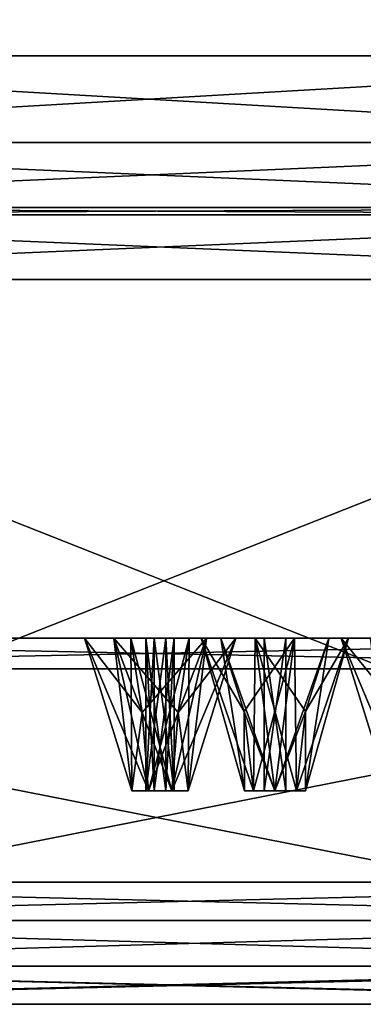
# Model space of a CAD drawing. Header units: millimetres. Extents: x -112 to 112, y -106 to 1587.
# Tile 146 of 158: x 20 to 32, y 1377 to 1409. Entities that reach past the tile are written whole.
import ezdxf

# ---------------------------------------------------------------- set-up
doc = ezdxf.new("R2010")
doc.units = ezdxf.units.MM
doc.header["$LTSCALE"] = 65.185185
for name, color, linetype in [('1347', 7, 'CONTINUOUS'), ('1348', 7, 'CONTINUOUS'), ('1349', 7, 'CONTINUOUS'), ('1350', 7, 'CONTINUOUS'), ('1351', 7, 'CONTINUOUS'), ('1352', 7, 'CONTINUOUS'), ('1353', 7, 'CONTINUOUS'), ('1354', 7, 'CONTINUOUS'), ('1355', 7, 'CONTINUOUS'), ('1356', 7, 'CONTINUOUS'), ('1357', 7, 'CONTINUOUS'), ('1360', 7, 'CONTINUOUS'), ('1361', 7, 'CONTINUOUS'), ('1362', 7, 'CONTINUOUS'), ('1363', 7, 'CONTINUOUS'), ('1364', 7, 'CONTINUOUS'), ('1365', 7, 'CONTINUOUS'), ('1366', 7, 'CONTINUOUS'), ('1367', 7, 'CONTINUOUS'), ('1387', 7, 'CONTINUOUS'), ('1388', 7, 'CONTINUOUS'), ('1389', 7, 'CONTINUOUS'), ('1390', 7, 'CONTINUOUS'), ('1391', 7, 'CONTINUOUS'), ('1392', 7, 'CONTINUOUS'), ('1446', 7, 'CONTINUOUS'), ('1503', 7, 'CONTINUOUS'), ('1623', 7, 'CONTINUOUS'), ('1624', 7, 'CONTINUOUS'), ('1625', 7, 'CONTINUOUS'), ('1626', 7, 'CONTINUOUS'), ('1627', 7, 'CONTINUOUS'), ('1643', 7, 'CONTINUOUS'), ('1644', 7, 'CONTINUOUS'), ('1645', 7, 'CONTINUOUS'), ('1646', 7, 'CONTINUOUS'), ('1647', 7, 'CONTINUOUS'), ('1698', 7, 'CONTINUOUS'), ('1699', 7, 'CONTINUOUS'), ('1700', 7, 'CONTINUOUS'), ('1701', 7, 'CONTINUOUS'), ('1702', 7, 'CONTINUOUS'), ('1728', 7, 'CONTINUOUS'), ('1729', 7, 'CONTINUOUS'), ('1730', 7, 'CONTINUOUS'), ('1731', 7, 'CONTINUOUS'), ('1732', 7, 'CONTINUOUS'), ('1757', 7, 'CONTINUOUS'), ('1758', 7, 'CONTINUOUS'), ('1821', 7, 'CONTINUOUS'), ('1822', 7, 'CONTINUOUS'), ('1823', 7, 'CONTINUOUS'), ('1824', 7, 'CONTINUOUS')]:
    doc.layers.add(name, color=color, linetype=linetype)

msp = doc.modelspace()

# ---------------------------------------------------------------- linework, layer by layer
at = {"layer": '1347', "linetype": 'CONTINUOUS'}
for points in [[(0, 1403.079, 399.121), (49.561, 1403.079, 385.842), (0, 1403.321, 398.879), (0, 1403.079, 399.121)], [(0, 1403.321, 398.879), (49.561, 1403.079, 385.842), (49.439, 1403.321, 385.631), (0, 1403.321, 398.879)]]:
    msp.add_3dface(points, dxfattribs=at)
at = {"layer": '1348', "linetype": 'CONTINUOUS'}
for points in [[(0, 1381.2, 400), (50, 1381.2, 386.603), (0, 1400.957, 400), (0, 1381.2, 400)], [(0, 1400.957, 400), (50, 1381.2, 386.603), (50, 1400.957, 386.603), (0, 1400.957, 400)]]:
    msp.add_3dface(points, dxfattribs=at)
at = {"layer": '1349', "linetype": 'CONTINUOUS'}
for points in [[(50, 1381.2, 386.603), (0, 1381.2, 400), (51.377, 1381.2, 388.983), (50, 1381.2, 386.603)], [(51.377, 1381.2, 388.983), (0, 1381.2, 400), (0, 1381.2, 402.75), (51.377, 1381.2, 388.983)], [(51.377, 1381.2, 211.017), (0, 1381.2, 197.25), (0, 1381.2, 200), (51.377, 1381.2, 211.017)], [(50, 1381.2, 213.397), (51.377, 1381.2, 211.017), (0, 1381.2, 200), (50, 1381.2, 213.397)]]:
    msp.add_3dface(points, dxfattribs=at)
at = {"layer": '1350', "linetype": 'CONTINUOUS'}
for points in [[(0, 1378.45, 404), (52, 1378.45, 390.067), (0, 1379.95, 404), (0, 1378.45, 404)], [(0, 1379.95, 404), (52, 1378.45, 390.067), (52, 1379.95, 390.067), (0, 1379.95, 404)]]:
    msp.add_3dface(points, dxfattribs=at)
at = {"layer": '1351', "linetype": 'CONTINUOUS'}
for points in [[(51.377, 1377.2, 388.983), (0, 1377.2, 402.75), (0, 1377.2, 400.25), (51.377, 1377.2, 388.983)], [(50.127, 1377.2, 386.818), (51.377, 1377.2, 388.983), (0, 1377.2, 400.25), (50.127, 1377.2, 386.818)], [(0, 1377.2, 197.25), (51.377, 1377.2, 211.017), (0, 1377.2, 199.75), (0, 1377.2, 197.25)], [(0, 1377.2, 199.75), (51.377, 1377.2, 211.017), (50.127, 1377.2, 213.182), (0, 1377.2, 199.75)]]:
    msp.add_3dface(points, dxfattribs=at)
at = {"layer": '1352', "linetype": 'CONTINUOUS'}
for points in [[(49.5, 1378.45, 385.737), (0, 1378.45, 399), (49.5, 1388.2, 385.737), (49.5, 1378.45, 385.737)], [(49.5, 1388.2, 385.737), (0, 1378.45, 399), (0, 1388.2, 399), (49.5, 1388.2, 385.737)]]:
    msp.add_3dface(points, dxfattribs=at)
at = {"layer": '1353', "linetype": 'CONTINUOUS'}
for points in [[(0, 1389.2, 202), (49.002, 1389.2, 215.131), (0, 1389.2, 210.5), (0, 1389.2, 202)], [(49.002, 1389.2, 215.131), (17.461, 1389.2, 212.22), (0, 1389.2, 210.5), (49.002, 1389.2, 215.131)], [(49.002, 1389.2, 384.869), (0, 1389.2, 398), (34.25, 1389.2, 382.687), (49.002, 1389.2, 384.869)], [(0, 1389.2, 398), (17.461, 1389.2, 387.78), (30.815, 1389.2, 380.051), (0, 1389.2, 398)], [(34.25, 1389.2, 382.687), (0, 1389.2, 398), (31.772, 1389.2, 382.361), (34.25, 1389.2, 382.687)], [(31.772, 1389.2, 382.361), (0, 1389.2, 398), (30.815, 1389.2, 380.051), (31.772, 1389.2, 382.361)], [(17.461, 1389.2, 212.22), (49.002, 1389.2, 215.131), (19.34, 1389.2, 213.868), (17.461, 1389.2, 212.22)], [(17.461, 1389.2, 387.78), (19.34, 1389.2, 386.132), (30.815, 1389.2, 380.051), (17.461, 1389.2, 387.78)], [(49.002, 1389.2, 215.131), (31.772, 1389.2, 217.639), (19.34, 1389.2, 213.868), (49.002, 1389.2, 215.131)], [(19.5, 1389.2, 300), (22.396, 1389.2, 240.274), (19.34, 1389.2, 386.132), (19.5, 1389.2, 300)], [(22.396, 1389.2, 240.274), (19.5, 1389.2, 300), (19.34, 1389.2, 213.868), (22.396, 1389.2, 240.274)], [(23.353, 1389.2, 362.036), (25.831, 1389.2, 362.362), (19.34, 1389.2, 386.132), (23.353, 1389.2, 362.036)], [(25.831, 1389.2, 362.362), (27.353, 1389.2, 360.378), (19.34, 1389.2, 386.132), (25.831, 1389.2, 362.362)], [(22.396, 1389.2, 359.726), (23.353, 1389.2, 362.036), (19.34, 1389.2, 386.132), (22.396, 1389.2, 359.726)], [(22.396, 1389.2, 240.274), (22.396, 1389.2, 359.726), (19.34, 1389.2, 386.132), (22.396, 1389.2, 240.274)], [(19.34, 1389.2, 386.132), (27.353, 1389.2, 360.378), (30.815, 1389.2, 380.051), (19.34, 1389.2, 386.132)], [(23.353, 1389.2, 237.964), (22.396, 1389.2, 240.274), (19.34, 1389.2, 213.868), (23.353, 1389.2, 237.964)], [(23.353, 1389.2, 237.964), (19.34, 1389.2, 213.868), (30.815, 1389.2, 219.949), (23.353, 1389.2, 237.964)], [(31.772, 1389.2, 217.639), (30.815, 1389.2, 219.949), (19.34, 1389.2, 213.868), (31.772, 1389.2, 217.639)], [(23.918, 1389.2, 357.742), (22.396, 1389.2, 359.726), (23.918, 1389.2, 242.258), (23.918, 1389.2, 357.742)], [(23.918, 1389.2, 242.258), (22.396, 1389.2, 359.726), (22.396, 1389.2, 240.274), (23.918, 1389.2, 242.258)], [(25.831, 1389.2, 237.638), (23.353, 1389.2, 237.964), (30.815, 1389.2, 219.949), (25.831, 1389.2, 237.638)], [(26.223, 1389.2, 270.715), (26.223, 1389.2, 329.285), (23.918, 1389.2, 357.742), (26.223, 1389.2, 270.715)], [(23.918, 1389.2, 357.742), (26.223, 1389.2, 329.285), (26.396, 1389.2, 358.069), (23.918, 1389.2, 357.742)], [(26.223, 1389.2, 270.715), (23.918, 1389.2, 357.742), (26.396, 1389.2, 241.931), (26.223, 1389.2, 270.715)], [(26.396, 1389.2, 241.931), (23.918, 1389.2, 357.742), (23.918, 1389.2, 242.258), (26.396, 1389.2, 241.931)], [(27.353, 1389.2, 239.622), (25.831, 1389.2, 237.638), (30.815, 1389.2, 219.949), (27.353, 1389.2, 239.622)], [(26.223, 1389.2, 329.285), (27.991, 1389.2, 331.053), (26.396, 1389.2, 358.069), (26.223, 1389.2, 329.285)], [(26.87, 1389.2, 326.87), (26.223, 1389.2, 329.285), (26.87, 1389.2, 273.13), (26.87, 1389.2, 326.87)], [(26.87, 1389.2, 273.13), (26.223, 1389.2, 329.285), (26.223, 1389.2, 270.715), (26.87, 1389.2, 273.13)], [(27.991, 1389.2, 268.947), (26.223, 1389.2, 270.715), (27.353, 1389.2, 239.622), (27.991, 1389.2, 268.947)], [(27.353, 1389.2, 239.622), (26.223, 1389.2, 270.715), (26.396, 1389.2, 241.931), (27.353, 1389.2, 239.622)], [(26.396, 1389.2, 358.069), (27.991, 1389.2, 331.053), (27.353, 1389.2, 360.378), (26.396, 1389.2, 358.069)], [(29.285, 1389.2, 326.223), (26.87, 1389.2, 326.87), (29.285, 1389.2, 273.777), (29.285, 1389.2, 326.223)], [(29.285, 1389.2, 273.777), (26.87, 1389.2, 326.87), (26.87, 1389.2, 273.13), (29.285, 1389.2, 273.777)], [(27.991, 1389.2, 331.053), (30.406, 1389.2, 330.406), (27.353, 1389.2, 360.378), (27.991, 1389.2, 331.053)], [(27.353, 1389.2, 360.378), (30.406, 1389.2, 330.406), (30.815, 1389.2, 380.051), (27.353, 1389.2, 360.378)], [(27.991, 1389.2, 268.947), (27.353, 1389.2, 239.622), (30.815, 1389.2, 219.949), (27.991, 1389.2, 268.947)], [(30.406, 1389.2, 269.594), (27.991, 1389.2, 268.947), (30.815, 1389.2, 219.949), (30.406, 1389.2, 269.594)], [(31.053, 1389.2, 327.991), (29.285, 1389.2, 326.223), (31.053, 1389.2, 272.009), (31.053, 1389.2, 327.991)], [(31.053, 1389.2, 272.009), (29.285, 1389.2, 326.223), (29.285, 1389.2, 273.777), (31.053, 1389.2, 272.009)], [(30.406, 1389.2, 330.406), (31.053, 1389.2, 327.991), (30.815, 1389.2, 380.051), (30.406, 1389.2, 330.406)], [(31.053, 1389.2, 272.009), (30.406, 1389.2, 269.594), (30.815, 1389.2, 219.949), (31.053, 1389.2, 272.009)], [(30.815, 1389.2, 380.051), (31.053, 1389.2, 327.991), (32.337, 1389.2, 221.932), (30.815, 1389.2, 380.051)], [(32.337, 1389.2, 221.932), (31.053, 1389.2, 272.009), (30.815, 1389.2, 219.949), (32.337, 1389.2, 221.932)], [(32.337, 1389.2, 378.068), (30.815, 1389.2, 380.051), (32.337, 1389.2, 221.932), (32.337, 1389.2, 378.068)], [(31.053, 1389.2, 327.991), (31.053, 1389.2, 272.009), (32.337, 1389.2, 221.932), (31.053, 1389.2, 327.991)]]:
    msp.add_3dface(points, dxfattribs=at)
at = {"layer": '1354', "linetype": 'CONTINUOUS'}
for points in [[(49.561, 1403.079, 214.158), (0, 1403.079, 200.879), (49.439, 1403.321, 214.369), (49.561, 1403.079, 214.158)], [(49.439, 1403.321, 214.369), (0, 1403.079, 200.879), (0, 1403.321, 201.121), (49.439, 1403.321, 214.369)]]:
    msp.add_3dface(points, dxfattribs=at)
at = {"layer": '1355', "linetype": 'CONTINUOUS'}
for points in [[(50, 1381.2, 213.397), (0, 1381.2, 200), (50, 1400.957, 213.397), (50, 1381.2, 213.397)], [(50, 1400.957, 213.397), (0, 1381.2, 200), (0, 1400.957, 200), (50, 1400.957, 213.397)]]:
    msp.add_3dface(points, dxfattribs=at)
at = {"layer": '1356', "linetype": 'CONTINUOUS'}
for points in [[(52, 1378.45, 209.933), (0, 1378.45, 196), (52, 1379.95, 209.933), (52, 1378.45, 209.933)], [(52, 1379.95, 209.933), (0, 1378.45, 196), (0, 1379.95, 196), (52, 1379.95, 209.933)]]:
    msp.add_3dface(points, dxfattribs=at)
at = {"layer": '1357', "linetype": 'CONTINUOUS'}
for points in [[(0, 1378.45, 201), (49.5, 1378.45, 214.263), (0, 1388.2, 201), (0, 1378.45, 201)], [(0, 1388.2, 201), (49.5, 1378.45, 214.263), (49.5, 1388.2, 214.263), (0, 1388.2, 201)]]:
    msp.add_3dface(points, dxfattribs=at)
at = {"layer": '1360', "linetype": 'CONTINUOUS'}
for points in [[(49.561, 1403.079, 385.842), (0, 1403.079, 399.121), (50, 1400.957, 386.603), (49.561, 1403.079, 385.842)], [(0, 1403.079, 399.121), (0, 1400.957, 400), (50, 1400.957, 386.603), (0, 1403.079, 399.121)]]:
    msp.add_3dface(points, dxfattribs=at)
at = {"layer": '1361', "linetype": 'CONTINUOUS'}
for points in [[(0, 1403.079, 200.879), (49.561, 1403.079, 214.158), (0, 1400.957, 200), (0, 1403.079, 200.879)], [(49.561, 1403.079, 214.158), (50, 1400.957, 213.397), (0, 1400.957, 200), (49.561, 1403.079, 214.158)]]:
    msp.add_3dface(points, dxfattribs=at)
at = {"layer": '1362', "linetype": 'CONTINUOUS'}
for points in [[(51.377, 1381.2, 388.983), (0, 1381.2, 402.75), (52, 1379.95, 390.067), (51.377, 1381.2, 388.983)], [(0, 1381.2, 402.75), (0, 1379.95, 404), (52, 1379.95, 390.067), (0, 1381.2, 402.75)]]:
    msp.add_3dface(points, dxfattribs=at)
at = {"layer": '1363', "linetype": 'CONTINUOUS'}
for points in [[(0, 1381.2, 197.25), (51.377, 1381.2, 211.017), (0, 1379.95, 196), (0, 1381.2, 197.25)], [(51.377, 1381.2, 211.017), (52, 1379.95, 209.933), (0, 1379.95, 196), (51.377, 1381.2, 211.017)]]:
    msp.add_3dface(points, dxfattribs=at)
at = {"layer": '1364', "linetype": 'CONTINUOUS'}
for points in [[(52, 1378.45, 390.067), (0, 1378.45, 404), (51.377, 1377.2, 388.983), (52, 1378.45, 390.067)], [(0, 1378.45, 404), (0, 1377.2, 402.75), (51.377, 1377.2, 388.983), (0, 1378.45, 404)]]:
    msp.add_3dface(points, dxfattribs=at)
at = {"layer": '1365', "linetype": 'CONTINUOUS'}
for points in [[(51.377, 1377.2, 211.017), (0, 1377.2, 197.25), (52, 1378.45, 209.933), (51.377, 1377.2, 211.017)], [(0, 1377.2, 197.25), (0, 1378.45, 196), (52, 1378.45, 209.933), (0, 1377.2, 197.25)]]:
    msp.add_3dface(points, dxfattribs=at)
at = {"layer": '1366', "linetype": 'CONTINUOUS'}
for points in [[(50.127, 1377.2, 386.818), (0, 1377.2, 400.25), (49.5, 1378.45, 385.737), (50.127, 1377.2, 386.818)], [(0, 1377.2, 400.25), (0, 1378.45, 399), (49.5, 1378.45, 385.737), (0, 1377.2, 400.25)]]:
    msp.add_3dface(points, dxfattribs=at)
at = {"layer": '1367', "linetype": 'CONTINUOUS'}
for points in [[(0, 1377.2, 199.75), (50.127, 1377.2, 213.182), (0, 1378.45, 201), (0, 1377.2, 199.75)], [(50.127, 1377.2, 213.182), (49.5, 1378.45, 214.263), (0, 1378.45, 201), (50.127, 1377.2, 213.182)]]:
    msp.add_3dface(points, dxfattribs=at)
at = {"layer": '1387', "linetype": 'CONTINUOUS'}
for points in [[(49, 1408.29, 384.87), (0, 1408.29, 398), (49, 1405.443, 384.87), (49, 1408.29, 384.87)], [(49, 1405.443, 384.87), (0, 1408.29, 398), (0, 1405.443, 398), (49, 1405.443, 384.87)]]:
    msp.add_3dface(points, dxfattribs=at)
at = {"layer": '1388', "linetype": 'CONTINUOUS'}
for points in [[(0, 1408.29, 202), (49, 1408.29, 215.13), (0, 1405.443, 202), (0, 1408.29, 202)], [(0, 1405.443, 202), (49, 1408.29, 215.13), (49, 1405.443, 215.13), (0, 1405.443, 202)]]:
    msp.add_3dface(points, dxfattribs=at)
at = {"layer": '1389', "linetype": 'CONTINUOUS'}
for points in [[(-21.045, 1419.484, 392.202), (0, 1408.29, 398), (21.045, 1419.484, 392.202), (-21.045, 1419.484, 392.202)], [(0, 1408.29, 398), (49, 1408.29, 384.87), (21.045, 1419.484, 392.202), (0, 1408.29, 398)], [(21.045, 1419.484, 392.202), (49, 1408.29, 384.87), (58.966, 1419.484, 373.94), (21.045, 1419.484, 392.202)]]:
    msp.add_3dface(points, dxfattribs=at)
at = {"layer": '1390', "linetype": 'CONTINUOUS'}
for points in [[(21.045, 1419.484, 207.798), (0, 1408.29, 202), (-21.045, 1419.484, 207.798), (21.045, 1419.484, 207.798)], [(49, 1408.29, 215.13), (0, 1408.29, 202), (21.045, 1419.484, 207.798), (49, 1408.29, 215.13)], [(58.966, 1419.484, 226.06), (49, 1408.29, 215.13), (21.045, 1419.484, 207.798), (58.966, 1419.484, 226.06)]]:
    msp.add_3dface(points, dxfattribs=at)
at = {"layer": '1391', "linetype": 'CONTINUOUS'}
for points in [[(0, 1403.321, 398.879), (49.439, 1403.321, 385.631), (0, 1405.443, 398), (0, 1403.321, 398.879)], [(49.439, 1403.321, 385.631), (49, 1405.443, 384.87), (0, 1405.443, 398), (49.439, 1403.321, 385.631)]]:
    msp.add_3dface(points, dxfattribs=at)
at = {"layer": '1392', "linetype": 'CONTINUOUS'}
for points in [[(49.439, 1403.321, 214.369), (0, 1403.321, 201.121), (49, 1405.443, 215.13), (49.439, 1403.321, 214.369)], [(0, 1403.321, 201.121), (0, 1405.443, 202), (49, 1405.443, 215.13), (0, 1403.321, 201.121)]]:
    msp.add_3dface(points, dxfattribs=at)
at = {"layer": '1446', "linetype": 'CONTINUOUS'}
for points in [[(31.772, 1389.2, 382.361), (30.815, 1389.2, 380.051), (32.37, 1384.2, 380.76), (31.772, 1389.2, 382.361)], [(30.815, 1389.2, 380.051), (32.337, 1389.2, 378.068), (32.37, 1384.2, 379.995), (30.815, 1389.2, 380.051)], [(30.815, 1389.2, 380.051), (32.37, 1384.2, 379.995), (32.37, 1384.2, 380.76), (30.815, 1389.2, 380.051)]]:
    msp.add_3dface(points, dxfattribs=at)
at = {"layer": '1503', "linetype": 'CONTINUOUS'}
for points in [[(32.337, 1389.2, 221.932), (30.815, 1389.2, 219.949), (32.751, 1386.8, 220.933), (32.337, 1389.2, 221.932)], [(30.815, 1389.2, 219.949), (31.772, 1389.2, 217.639), (32.37, 1384.2, 219.24), (30.815, 1389.2, 219.949)], [(32.751, 1386.8, 220.933), (30.815, 1389.2, 219.949), (32.911, 1384.2, 220.546), (32.751, 1386.8, 220.933)], [(32.911, 1384.2, 220.546), (30.815, 1389.2, 219.949), (32.37, 1384.2, 220.005), (32.911, 1384.2, 220.546)], [(32.37, 1384.2, 220.005), (30.815, 1389.2, 219.949), (32.37, 1384.2, 219.24), (32.37, 1384.2, 220.005)]]:
    msp.add_3dface(points, dxfattribs=at)
at = {"layer": '1623', "linetype": 'CONTINUOUS'}
for points in [[(26.87, 1389.2, 326.87), (29.285, 1389.2, 326.223), (27.635, 1386.8, 327.635), (26.87, 1389.2, 326.87)], [(27.635, 1386.8, 327.635), (29.285, 1389.2, 326.223), (27.931, 1384.2, 327.931), (27.635, 1386.8, 327.635)], [(27.931, 1384.2, 327.931), (29.285, 1389.2, 326.223), (28.638, 1384.2, 327.638), (27.931, 1384.2, 327.931)], [(28.638, 1384.2, 327.638), (29.285, 1389.2, 326.223), (29.345, 1384.2, 327.931), (28.638, 1384.2, 327.638)], [(29.285, 1389.2, 326.223), (31.053, 1389.2, 327.991), (29.345, 1384.2, 327.931), (29.285, 1389.2, 326.223)], [(29.345, 1384.2, 327.931), (31.053, 1389.2, 327.991), (29.638, 1384.2, 328.638), (29.345, 1384.2, 327.931)], [(31.053, 1389.2, 327.991), (30.406, 1389.2, 330.406), (29.638, 1384.2, 328.638), (31.053, 1389.2, 327.991)], [(29.638, 1384.2, 328.638), (30.406, 1389.2, 330.406), (29.64, 1386.8, 329.64), (29.638, 1384.2, 328.638)], [(29.345, 1384.2, 329.345), (29.638, 1384.2, 328.638), (29.64, 1386.8, 329.64), (29.345, 1384.2, 329.345)]]:
    msp.add_3dface(points, dxfattribs=at)
at = {"layer": '1624', "linetype": 'CONTINUOUS'}
for points in [[(27.638, 1384.2, 328.638), (27.931, 1384.2, 327.931), (28.284, 1384.2, 328.991), (27.638, 1384.2, 328.638)], [(27.931, 1384.2, 329.345), (27.638, 1384.2, 328.638), (28.638, 1384.2, 329.638), (27.931, 1384.2, 329.345)], [(28.638, 1384.2, 329.638), (27.638, 1384.2, 328.638), (28.284, 1384.2, 328.991), (28.638, 1384.2, 329.638)], [(27.931, 1384.2, 327.931), (28.638, 1384.2, 327.638), (28.284, 1384.2, 328.284), (27.931, 1384.2, 327.931)], [(28.284, 1384.2, 328.991), (27.931, 1384.2, 327.931), (28.284, 1384.2, 328.284), (28.284, 1384.2, 328.991)], [(28.284, 1384.2, 328.284), (28.638, 1384.2, 327.638), (28.991, 1384.2, 328.284), (28.284, 1384.2, 328.284)], [(28.991, 1384.2, 328.991), (28.638, 1384.2, 329.638), (28.284, 1384.2, 328.991), (28.991, 1384.2, 328.991)], [(28.638, 1384.2, 327.638), (29.345, 1384.2, 327.931), (29.638, 1384.2, 328.638), (28.638, 1384.2, 327.638)], [(28.638, 1384.2, 327.638), (29.638, 1384.2, 328.638), (28.991, 1384.2, 328.284), (28.638, 1384.2, 327.638)], [(29.345, 1384.2, 329.345), (28.638, 1384.2, 329.638), (28.991, 1384.2, 328.991), (29.345, 1384.2, 329.345)], [(29.638, 1384.2, 328.638), (29.345, 1384.2, 329.345), (28.991, 1384.2, 328.284), (29.638, 1384.2, 328.638)], [(29.345, 1384.2, 329.345), (28.991, 1384.2, 328.991), (28.991, 1384.2, 328.284), (29.345, 1384.2, 329.345)]]:
    msp.add_3dface(points, dxfattribs=at)
at = {"layer": '1625', "linetype": 'CONTINUOUS'}
for points in [[(28.284, 1384.2, 328.284), (28.991, 1384.2, 328.284), (28.284, 1389.2, 328.284), (28.284, 1384.2, 328.284)], [(28.284, 1389.2, 328.284), (28.991, 1384.2, 328.284), (28.991, 1389.2, 328.284), (28.284, 1389.2, 328.284)], [(28.991, 1384.2, 328.284), (28.991, 1384.2, 328.991), (28.991, 1389.2, 328.284), (28.991, 1384.2, 328.284)], [(28.991, 1384.2, 328.991), (28.991, 1389.2, 328.991), (28.991, 1389.2, 328.284), (28.991, 1384.2, 328.991)]]:
    msp.add_3dface(points, dxfattribs=at)
at = {"layer": '1626', "linetype": 'CONTINUOUS'}
for points in [[(27.991, 1389.2, 331.053), (26.223, 1389.2, 329.285), (27.931, 1384.2, 329.345), (27.991, 1389.2, 331.053)], [(26.223, 1389.2, 329.285), (26.87, 1389.2, 326.87), (27.638, 1384.2, 328.638), (26.223, 1389.2, 329.285)], [(26.223, 1389.2, 329.285), (27.638, 1384.2, 328.638), (27.931, 1384.2, 329.345), (26.223, 1389.2, 329.285)], [(26.87, 1389.2, 326.87), (27.635, 1386.8, 327.635), (27.638, 1384.2, 328.638), (26.87, 1389.2, 326.87)], [(27.991, 1389.2, 331.053), (27.931, 1384.2, 329.345), (28.638, 1384.2, 329.638), (27.991, 1389.2, 331.053)], [(30.406, 1389.2, 330.406), (27.991, 1389.2, 331.053), (29.64, 1386.8, 329.64), (30.406, 1389.2, 330.406)], [(27.991, 1389.2, 331.053), (29.345, 1384.2, 329.345), (29.64, 1386.8, 329.64), (27.991, 1389.2, 331.053)], [(29.345, 1384.2, 329.345), (27.991, 1389.2, 331.053), (28.638, 1384.2, 329.638), (29.345, 1384.2, 329.345)], [(27.635, 1386.8, 327.635), (27.931, 1384.2, 327.931), (27.638, 1384.2, 328.638), (27.635, 1386.8, 327.635)]]:
    msp.add_3dface(points, dxfattribs=at)
at = {"layer": '1627', "linetype": 'CONTINUOUS'}
for points in [[(28.991, 1384.2, 328.991), (28.284, 1384.2, 328.991), (28.991, 1389.2, 328.991), (28.991, 1384.2, 328.991)], [(28.284, 1384.2, 328.991), (28.284, 1384.2, 328.284), (28.284, 1389.2, 328.991), (28.284, 1384.2, 328.991)], [(28.991, 1389.2, 328.991), (28.284, 1384.2, 328.991), (28.284, 1389.2, 328.991), (28.991, 1389.2, 328.991)], [(28.284, 1384.2, 328.284), (28.284, 1389.2, 328.284), (28.284, 1389.2, 328.991), (28.284, 1384.2, 328.284)]]:
    msp.add_3dface(points, dxfattribs=at)
at = {"layer": '1643', "linetype": 'CONTINUOUS'}
for points in [[(26.87, 1389.2, 273.13), (26.223, 1389.2, 270.715), (27.635, 1386.8, 272.365), (26.87, 1389.2, 273.13)], [(26.223, 1389.2, 270.715), (27.991, 1389.2, 268.947), (27.931, 1384.2, 270.655), (26.223, 1389.2, 270.715)], [(27.635, 1386.8, 272.365), (26.223, 1389.2, 270.715), (27.931, 1384.2, 272.069), (27.635, 1386.8, 272.365)], [(27.931, 1384.2, 272.069), (26.223, 1389.2, 270.715), (27.638, 1384.2, 271.362), (27.931, 1384.2, 272.069)], [(27.638, 1384.2, 271.362), (26.223, 1389.2, 270.715), (27.931, 1384.2, 270.655), (27.638, 1384.2, 271.362)], [(27.931, 1384.2, 270.655), (27.991, 1389.2, 268.947), (28.638, 1384.2, 270.362), (27.931, 1384.2, 270.655)], [(27.991, 1389.2, 268.947), (30.406, 1389.2, 269.594), (28.638, 1384.2, 270.362), (27.991, 1389.2, 268.947)], [(28.638, 1384.2, 270.362), (30.406, 1389.2, 269.594), (29.64, 1386.8, 270.36), (28.638, 1384.2, 270.362)], [(29.345, 1384.2, 270.655), (28.638, 1384.2, 270.362), (29.64, 1386.8, 270.36), (29.345, 1384.2, 270.655)]]:
    msp.add_3dface(points, dxfattribs=at)
at = {"layer": '1644', "linetype": 'CONTINUOUS'}
for points in [[(27.931, 1384.2, 272.069), (27.638, 1384.2, 271.362), (28.284, 1384.2, 271.716), (27.931, 1384.2, 272.069)], [(27.638, 1384.2, 271.362), (27.931, 1384.2, 270.655), (28.638, 1384.2, 270.362), (27.638, 1384.2, 271.362)], [(27.638, 1384.2, 271.362), (28.638, 1384.2, 270.362), (28.284, 1384.2, 271.009), (27.638, 1384.2, 271.362)], [(28.284, 1384.2, 271.716), (27.638, 1384.2, 271.362), (28.284, 1384.2, 271.009), (28.284, 1384.2, 271.716)], [(28.638, 1384.2, 272.362), (27.931, 1384.2, 272.069), (28.991, 1384.2, 271.716), (28.638, 1384.2, 272.362)], [(28.991, 1384.2, 271.716), (27.931, 1384.2, 272.069), (28.284, 1384.2, 271.716), (28.991, 1384.2, 271.716)], [(28.638, 1384.2, 270.362), (29.345, 1384.2, 270.655), (28.284, 1384.2, 271.009), (28.638, 1384.2, 270.362)], [(29.345, 1384.2, 270.655), (28.991, 1384.2, 271.009), (28.284, 1384.2, 271.009), (29.345, 1384.2, 270.655)], [(29.345, 1384.2, 272.069), (28.638, 1384.2, 272.362), (29.638, 1384.2, 271.362), (29.345, 1384.2, 272.069)], [(29.638, 1384.2, 271.362), (28.638, 1384.2, 272.362), (28.991, 1384.2, 271.716), (29.638, 1384.2, 271.362)], [(29.345, 1384.2, 270.655), (29.638, 1384.2, 271.362), (28.991, 1384.2, 271.009), (29.345, 1384.2, 270.655)], [(28.991, 1384.2, 271.009), (29.638, 1384.2, 271.362), (28.991, 1384.2, 271.716), (28.991, 1384.2, 271.009)]]:
    msp.add_3dface(points, dxfattribs=at)
at = {"layer": '1645', "linetype": 'CONTINUOUS'}
for points in [[(28.284, 1384.2, 271.009), (28.991, 1384.2, 271.009), (28.284, 1389.2, 271.009), (28.284, 1384.2, 271.009)], [(28.991, 1384.2, 271.009), (28.991, 1389.2, 271.009), (28.284, 1389.2, 271.009), (28.991, 1384.2, 271.009)], [(28.284, 1384.2, 271.716), (28.284, 1384.2, 271.009), (28.284, 1389.2, 271.716), (28.284, 1384.2, 271.716)], [(28.284, 1389.2, 271.716), (28.284, 1384.2, 271.009), (28.284, 1389.2, 271.009), (28.284, 1389.2, 271.716)]]:
    msp.add_3dface(points, dxfattribs=at)
at = {"layer": '1646', "linetype": 'CONTINUOUS'}
for points in [[(29.285, 1389.2, 273.777), (26.87, 1389.2, 273.13), (28.638, 1384.2, 272.362), (29.285, 1389.2, 273.777)], [(26.87, 1389.2, 273.13), (27.635, 1386.8, 272.365), (28.638, 1384.2, 272.362), (26.87, 1389.2, 273.13)], [(29.285, 1389.2, 273.777), (28.638, 1384.2, 272.362), (29.345, 1384.2, 272.069), (29.285, 1389.2, 273.777)], [(31.053, 1389.2, 272.009), (29.285, 1389.2, 273.777), (29.345, 1384.2, 272.069), (31.053, 1389.2, 272.009)], [(31.053, 1389.2, 272.009), (29.345, 1384.2, 270.655), (29.64, 1386.8, 270.36), (31.053, 1389.2, 272.009)], [(29.345, 1384.2, 270.655), (31.053, 1389.2, 272.009), (29.638, 1384.2, 271.362), (29.345, 1384.2, 270.655)], [(31.053, 1389.2, 272.009), (29.345, 1384.2, 272.069), (29.638, 1384.2, 271.362), (31.053, 1389.2, 272.009)], [(30.406, 1389.2, 269.594), (31.053, 1389.2, 272.009), (29.64, 1386.8, 270.36), (30.406, 1389.2, 269.594)], [(27.635, 1386.8, 272.365), (27.931, 1384.2, 272.069), (28.638, 1384.2, 272.362), (27.635, 1386.8, 272.365)]]:
    msp.add_3dface(points, dxfattribs=at)
at = {"layer": '1647', "linetype": 'CONTINUOUS'}
for points in [[(28.991, 1384.2, 271.716), (28.284, 1384.2, 271.716), (28.991, 1389.2, 271.716), (28.991, 1384.2, 271.716)], [(28.284, 1384.2, 271.716), (28.284, 1389.2, 271.716), (28.991, 1389.2, 271.716), (28.284, 1384.2, 271.716)], [(28.991, 1384.2, 271.009), (28.991, 1384.2, 271.716), (28.991, 1389.2, 271.009), (28.991, 1384.2, 271.009)], [(28.991, 1389.2, 271.009), (28.991, 1384.2, 271.716), (28.991, 1389.2, 271.716), (28.991, 1389.2, 271.009)]]:
    msp.add_3dface(points, dxfattribs=at)
at = {"layer": '1698', "linetype": 'CONTINUOUS'}
for points in [[(23.918, 1389.2, 357.742), (26.396, 1389.2, 358.069), (24.285, 1386.763, 358.629), (23.918, 1389.2, 357.742)], [(24.285, 1386.763, 358.629), (26.396, 1389.2, 358.069), (24.492, 1384.2, 359.128), (24.285, 1386.763, 358.629)], [(24.492, 1384.2, 359.128), (26.396, 1389.2, 358.069), (25.257, 1384.2, 359.128), (24.492, 1384.2, 359.128)], [(25.257, 1384.2, 359.128), (26.396, 1389.2, 358.069), (25.798, 1384.2, 359.669), (25.257, 1384.2, 359.128)], [(25.798, 1384.2, 360.435), (25.831, 1389.2, 362.362), (25.464, 1386.763, 361.475), (25.798, 1384.2, 360.435)], [(27.353, 1389.2, 360.378), (25.831, 1389.2, 362.362), (25.798, 1384.2, 360.435), (27.353, 1389.2, 360.378)], [(26.396, 1389.2, 358.069), (27.353, 1389.2, 360.378), (25.798, 1384.2, 359.669), (26.396, 1389.2, 358.069)], [(25.798, 1384.2, 359.669), (27.353, 1389.2, 360.378), (25.798, 1384.2, 360.435), (25.798, 1384.2, 359.669)], [(25.257, 1384.2, 360.976), (25.798, 1384.2, 360.435), (25.464, 1386.763, 361.475), (25.257, 1384.2, 360.976)]]:
    msp.add_3dface(points, dxfattribs=at)
at = {"layer": '1699', "linetype": 'CONTINUOUS'}
for points in [[(23.951, 1384.2, 359.669), (24.492, 1384.2, 359.128), (24.412, 1384.2, 360.244), (23.951, 1384.2, 359.669)], [(23.951, 1384.2, 360.435), (23.951, 1384.2, 359.669), (24.492, 1384.2, 360.976), (23.951, 1384.2, 360.435)], [(24.492, 1384.2, 360.976), (23.951, 1384.2, 359.669), (24.412, 1384.2, 360.244), (24.492, 1384.2, 360.976)], [(24.412, 1384.2, 360.244), (24.492, 1384.2, 359.128), (24.683, 1384.2, 359.59), (24.412, 1384.2, 360.244)], [(25.066, 1384.2, 360.514), (24.492, 1384.2, 360.976), (24.412, 1384.2, 360.244), (25.066, 1384.2, 360.514)], [(24.492, 1384.2, 359.128), (25.257, 1384.2, 359.128), (24.683, 1384.2, 359.59), (24.492, 1384.2, 359.128)], [(25.257, 1384.2, 360.976), (24.492, 1384.2, 360.976), (25.066, 1384.2, 360.514), (25.257, 1384.2, 360.976)], [(24.683, 1384.2, 359.59), (25.257, 1384.2, 359.128), (25.336, 1384.2, 359.861), (24.683, 1384.2, 359.59)], [(25.257, 1384.2, 360.976), (25.066, 1384.2, 360.514), (25.336, 1384.2, 359.861), (25.257, 1384.2, 360.976)], [(25.257, 1384.2, 359.128), (25.798, 1384.2, 359.669), (25.798, 1384.2, 360.435), (25.257, 1384.2, 359.128)], [(25.257, 1384.2, 359.128), (25.798, 1384.2, 360.435), (25.336, 1384.2, 359.861), (25.257, 1384.2, 359.128)], [(25.798, 1384.2, 360.435), (25.257, 1384.2, 360.976), (25.336, 1384.2, 359.861), (25.798, 1384.2, 360.435)]]:
    msp.add_3dface(points, dxfattribs=at)
at = {"layer": '1700', "linetype": 'CONTINUOUS'}
for points in [[(24.683, 1384.2, 359.59), (25.336, 1384.2, 359.861), (24.683, 1389.2, 359.59), (24.683, 1384.2, 359.59)], [(24.683, 1389.2, 359.59), (25.336, 1384.2, 359.861), (25.336, 1389.2, 359.861), (24.683, 1389.2, 359.59)], [(25.336, 1384.2, 359.861), (25.066, 1384.2, 360.514), (25.336, 1389.2, 359.861), (25.336, 1384.2, 359.861)], [(25.066, 1384.2, 360.514), (25.066, 1389.2, 360.514), (25.336, 1389.2, 359.861), (25.066, 1384.2, 360.514)]]:
    msp.add_3dface(points, dxfattribs=at)
at = {"layer": '1701', "linetype": 'CONTINUOUS'}
for points in [[(23.353, 1389.2, 362.036), (22.396, 1389.2, 359.726), (23.951, 1384.2, 360.435), (23.353, 1389.2, 362.036)], [(22.396, 1389.2, 359.726), (23.918, 1389.2, 357.742), (23.951, 1384.2, 359.669), (22.396, 1389.2, 359.726)], [(22.396, 1389.2, 359.726), (23.951, 1384.2, 359.669), (23.951, 1384.2, 360.435), (22.396, 1389.2, 359.726)], [(25.831, 1389.2, 362.362), (23.353, 1389.2, 362.036), (25.464, 1386.763, 361.475), (25.831, 1389.2, 362.362)], [(23.353, 1389.2, 362.036), (25.257, 1384.2, 360.976), (25.464, 1386.763, 361.475), (23.353, 1389.2, 362.036)], [(25.257, 1384.2, 360.976), (23.353, 1389.2, 362.036), (24.492, 1384.2, 360.976), (25.257, 1384.2, 360.976)], [(23.353, 1389.2, 362.036), (23.951, 1384.2, 360.435), (24.492, 1384.2, 360.976), (23.353, 1389.2, 362.036)], [(23.918, 1389.2, 357.742), (24.285, 1386.763, 358.629), (23.951, 1384.2, 359.669), (23.918, 1389.2, 357.742)], [(24.285, 1386.763, 358.629), (24.492, 1384.2, 359.128), (23.951, 1384.2, 359.669), (24.285, 1386.763, 358.629)]]:
    msp.add_3dface(points, dxfattribs=at)
at = {"layer": '1702', "linetype": 'CONTINUOUS'}
for points in [[(25.066, 1384.2, 360.514), (24.412, 1384.2, 360.244), (25.066, 1389.2, 360.514), (25.066, 1384.2, 360.514)], [(24.412, 1384.2, 360.244), (24.683, 1384.2, 359.59), (24.412, 1389.2, 360.244), (24.412, 1384.2, 360.244)], [(25.066, 1389.2, 360.514), (24.412, 1384.2, 360.244), (24.412, 1389.2, 360.244), (25.066, 1389.2, 360.514)], [(24.683, 1384.2, 359.59), (24.683, 1389.2, 359.59), (24.412, 1389.2, 360.244), (24.683, 1384.2, 359.59)]]:
    msp.add_3dface(points, dxfattribs=at)
at = {"layer": '1728', "linetype": 'CONTINUOUS'}
for points in [[(23.918, 1389.2, 242.258), (22.396, 1389.2, 240.274), (24.285, 1386.763, 241.371), (23.918, 1389.2, 242.258)], [(22.396, 1389.2, 240.274), (23.353, 1389.2, 237.964), (23.951, 1384.2, 239.565), (22.396, 1389.2, 240.274)], [(24.285, 1386.763, 241.371), (22.396, 1389.2, 240.274), (24.492, 1384.2, 240.872), (24.285, 1386.763, 241.371)], [(24.492, 1384.2, 240.872), (22.396, 1389.2, 240.274), (23.951, 1384.2, 240.331), (24.492, 1384.2, 240.872)], [(23.951, 1384.2, 240.331), (22.396, 1389.2, 240.274), (23.951, 1384.2, 239.565), (23.951, 1384.2, 240.331)], [(23.353, 1389.2, 237.964), (25.831, 1389.2, 237.638), (24.492, 1384.2, 239.024), (23.353, 1389.2, 237.964)], [(23.951, 1384.2, 239.565), (23.353, 1389.2, 237.964), (24.492, 1384.2, 239.024), (23.951, 1384.2, 239.565)], [(24.492, 1384.2, 239.024), (25.831, 1389.2, 237.638), (25.464, 1386.763, 238.525), (24.492, 1384.2, 239.024)], [(25.257, 1384.2, 239.024), (24.492, 1384.2, 239.024), (25.464, 1386.763, 238.525), (25.257, 1384.2, 239.024)]]:
    msp.add_3dface(points, dxfattribs=at)
at = {"layer": '1729', "linetype": 'CONTINUOUS'}
for points in [[(24.492, 1384.2, 240.872), (23.951, 1384.2, 240.331), (24.683, 1384.2, 240.41), (24.492, 1384.2, 240.872)], [(23.951, 1384.2, 240.331), (23.951, 1384.2, 239.565), (24.492, 1384.2, 239.024), (23.951, 1384.2, 240.331)], [(23.951, 1384.2, 240.331), (24.492, 1384.2, 239.024), (24.412, 1384.2, 239.756), (23.951, 1384.2, 240.331)], [(24.683, 1384.2, 240.41), (23.951, 1384.2, 240.331), (24.412, 1384.2, 239.756), (24.683, 1384.2, 240.41)], [(24.492, 1384.2, 239.024), (25.257, 1384.2, 239.024), (24.412, 1384.2, 239.756), (24.492, 1384.2, 239.024)], [(25.257, 1384.2, 239.024), (25.066, 1384.2, 239.486), (24.412, 1384.2, 239.756), (25.257, 1384.2, 239.024)], [(25.257, 1384.2, 240.872), (24.492, 1384.2, 240.872), (25.336, 1384.2, 240.139), (25.257, 1384.2, 240.872)], [(25.336, 1384.2, 240.139), (24.492, 1384.2, 240.872), (24.683, 1384.2, 240.41), (25.336, 1384.2, 240.139)], [(25.257, 1384.2, 239.024), (25.798, 1384.2, 239.565), (25.066, 1384.2, 239.486), (25.257, 1384.2, 239.024)], [(25.066, 1384.2, 239.486), (25.798, 1384.2, 239.565), (25.336, 1384.2, 240.139), (25.066, 1384.2, 239.486)], [(25.798, 1384.2, 240.331), (25.257, 1384.2, 240.872), (25.798, 1384.2, 239.565), (25.798, 1384.2, 240.331)], [(25.798, 1384.2, 239.565), (25.257, 1384.2, 240.872), (25.336, 1384.2, 240.139), (25.798, 1384.2, 239.565)]]:
    msp.add_3dface(points, dxfattribs=at)
at = {"layer": '1730', "linetype": 'CONTINUOUS'}
for points in [[(24.412, 1384.2, 239.756), (25.066, 1384.2, 239.486), (24.412, 1389.2, 239.756), (24.412, 1384.2, 239.756)], [(25.066, 1384.2, 239.486), (25.066, 1389.2, 239.486), (24.412, 1389.2, 239.756), (25.066, 1384.2, 239.486)], [(24.683, 1384.2, 240.41), (24.412, 1384.2, 239.756), (24.683, 1389.2, 240.41), (24.683, 1384.2, 240.41)], [(24.683, 1389.2, 240.41), (24.412, 1384.2, 239.756), (24.412, 1389.2, 239.756), (24.683, 1389.2, 240.41)]]:
    msp.add_3dface(points, dxfattribs=at)
at = {"layer": '1731', "linetype": 'CONTINUOUS'}
for points in [[(26.396, 1389.2, 241.931), (23.918, 1389.2, 242.258), (25.257, 1384.2, 240.872), (26.396, 1389.2, 241.931)], [(23.918, 1389.2, 242.258), (24.285, 1386.763, 241.371), (25.257, 1384.2, 240.872), (23.918, 1389.2, 242.258)], [(27.353, 1389.2, 239.622), (25.257, 1384.2, 239.024), (25.464, 1386.763, 238.525), (27.353, 1389.2, 239.622)], [(25.257, 1384.2, 239.024), (27.353, 1389.2, 239.622), (25.798, 1384.2, 239.565), (25.257, 1384.2, 239.024)], [(26.396, 1389.2, 241.931), (25.257, 1384.2, 240.872), (25.798, 1384.2, 240.331), (26.396, 1389.2, 241.931)], [(25.831, 1389.2, 237.638), (27.353, 1389.2, 239.622), (25.464, 1386.763, 238.525), (25.831, 1389.2, 237.638)], [(27.353, 1389.2, 239.622), (26.396, 1389.2, 241.931), (25.798, 1384.2, 240.331), (27.353, 1389.2, 239.622)], [(27.353, 1389.2, 239.622), (25.798, 1384.2, 240.331), (25.798, 1384.2, 239.565), (27.353, 1389.2, 239.622)], [(24.285, 1386.763, 241.371), (24.492, 1384.2, 240.872), (25.257, 1384.2, 240.872), (24.285, 1386.763, 241.371)]]:
    msp.add_3dface(points, dxfattribs=at)
at = {"layer": '1732', "linetype": 'CONTINUOUS'}
for points in [[(25.336, 1384.2, 240.139), (24.683, 1384.2, 240.41), (25.336, 1389.2, 240.139), (25.336, 1384.2, 240.139)], [(24.683, 1384.2, 240.41), (24.683, 1389.2, 240.41), (25.336, 1389.2, 240.139), (24.683, 1384.2, 240.41)], [(25.066, 1384.2, 239.486), (25.336, 1384.2, 240.139), (25.066, 1389.2, 239.486), (25.066, 1384.2, 239.486)], [(25.066, 1389.2, 239.486), (25.336, 1384.2, 240.139), (25.336, 1389.2, 240.139), (25.066, 1389.2, 239.486)]]:
    msp.add_3dface(points, dxfattribs=at)
at = {"layer": '1757', "linetype": 'CONTINUOUS'}
for points in [[(49.5, 1388.2, 385.737), (0, 1388.2, 399), (49.002, 1389.2, 384.869), (49.5, 1388.2, 385.737)], [(0, 1388.2, 399), (0, 1389.2, 398), (49.002, 1389.2, 384.869), (0, 1388.2, 399)]]:
    msp.add_3dface(points, dxfattribs=at)
at = {"layer": '1758', "linetype": 'CONTINUOUS'}
for points in [[(49.002, 1389.2, 215.131), (0, 1389.2, 202), (49.5, 1388.2, 214.263), (49.002, 1389.2, 215.131)], [(0, 1389.2, 202), (0, 1388.2, 201), (49.5, 1388.2, 214.263), (0, 1389.2, 202)]]:
    msp.add_3dface(points, dxfattribs=at)
at = {"layer": '1821', "linetype": 'CONTINUOUS'}
for points in [[(25.336, 1389.2, 359.861), (25.066, 1389.2, 360.514), (24.412, 1389.2, 360.244), (25.336, 1389.2, 359.861)], [(24.683, 1389.2, 359.59), (25.336, 1389.2, 359.861), (24.412, 1389.2, 360.244), (24.683, 1389.2, 359.59)]]:
    msp.add_3dface(points, dxfattribs=at)
at = {"layer": '1822', "linetype": 'CONTINUOUS'}
for points in [[(24.412, 1389.2, 239.756), (25.066, 1389.2, 239.486), (25.336, 1389.2, 240.139), (24.412, 1389.2, 239.756)], [(24.683, 1389.2, 240.41), (24.412, 1389.2, 239.756), (25.336, 1389.2, 240.139), (24.683, 1389.2, 240.41)]]:
    msp.add_3dface(points, dxfattribs=at)
at = {"layer": '1823', "linetype": 'CONTINUOUS'}
for points in [[(28.991, 1389.2, 328.991), (28.284, 1389.2, 328.284), (28.991, 1389.2, 328.284), (28.991, 1389.2, 328.991)], [(28.284, 1389.2, 328.284), (28.991, 1389.2, 328.991), (28.284, 1389.2, 328.991), (28.284, 1389.2, 328.284)]]:
    msp.add_3dface(points, dxfattribs=at)
at = {"layer": '1824', "linetype": 'CONTINUOUS'}
for points in [[(28.991, 1389.2, 271.009), (28.284, 1389.2, 271.716), (28.284, 1389.2, 271.009), (28.991, 1389.2, 271.009)], [(28.284, 1389.2, 271.716), (28.991, 1389.2, 271.009), (28.991, 1389.2, 271.716), (28.284, 1389.2, 271.716)]]:
    msp.add_3dface(points, dxfattribs=at)

doc.saveas('drawing.dxf')
